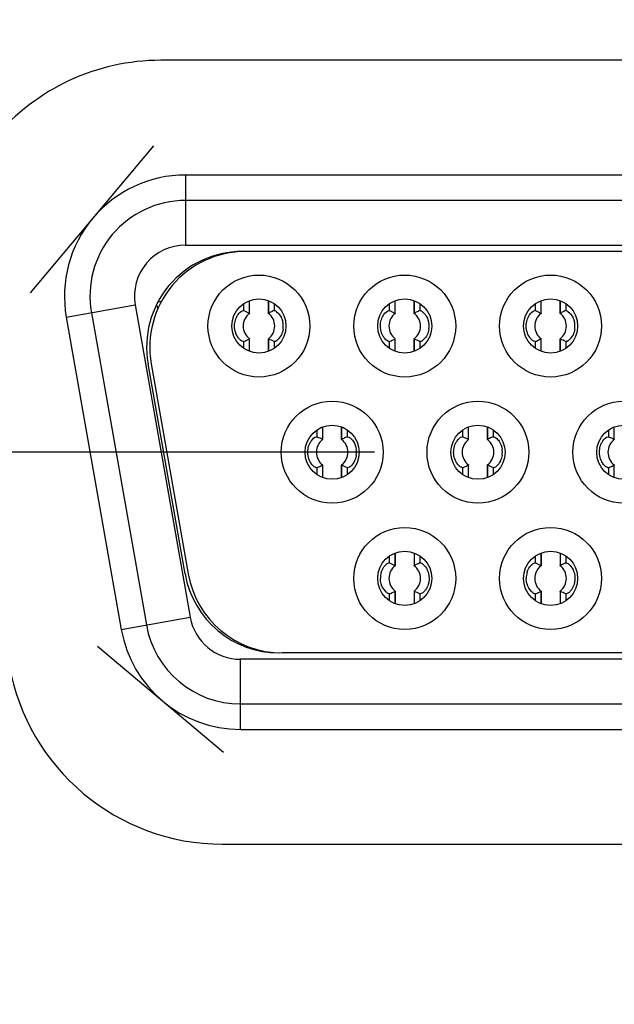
# Model space of a CAD drawing. Header units: millimetres. Extents: x 0 to 3360, y 0 to 2376.
# Tile 43 of 144: x 271 to 277, y 1825 to 1835. Entities that reach past the tile are written whole.
import ezdxf

# ---------------------------------------------------------------- set-up
doc = ezdxf.new("R2010")
doc.units = ezdxf.units.MM
doc.header["$LTSCALE"] = 184.8
doc.linetypes.add('CENTER', pattern=[0.6, 0.375, -0.075, 0.075, -0.075])
doc.layers.get('0').update_dxf_attribs({"linetype": 'CONTINUOUS'})
for name, color, linetype in [('AXIS', 7, 'CONTINUOUS'), ('DRIV_DIM', 7, 'CONTINUOUS'), ('ROUND', 7, 'CONTINUOUS')]:
    doc.layers.add(name, color=color, linetype=linetype)
doc.styles.get("Standard").update_dxf_attribs({"font": 'txt', "width": 0.8})
doc.dimstyles.new('DIMSTYLE_12', dxfattribs={"dimtxt": 19, "dimasz": 9, "dimexe": 2, "dimexo": 1.5, "dimgap": 9.5, "dimtad": 1, "dimdec": 3, "dimlfac": 1.5, "dimdsep": 46, "dimtxsty": 'STANDARD', "dimblk": 'OPEN', "dimblk1": 'OPEN', "dimblk2": 'OPEN', "dimcen": 0.09, "dimadec": 3, "dimazin": 2, "dimtp": 0.5, "dimtm": 0.5, "dimtfac": 1, "dimtdec": 3, "dimtofl": 0, "dimtmove": 0, "dimatfit": 3, "dimldrblk": 'OPEN', "dimfxl": 1, "dimtolj": 1, "dimarcsym": 0})
doc.dimstyles.new('DIMSTYLE_13', dxfattribs={"dimtxt": 19, "dimasz": 9, "dimexe": 2, "dimexo": 1.5, "dimtad": 1, "dimdec": 3, "dimlfac": 1.5, "dimdsep": 46, "dimtxsty": 'STANDARD', "dimblk": 'OPEN', "dimblk1": 'OPEN', "dimblk2": 'OPEN', "dimcen": 0.09, "dimadec": 3, "dimazin": 2, "dimtp": 0.8, "dimtm": 0.8, "dimtfac": 1, "dimtdec": 3, "dimtofl": 0, "dimtmove": 0, "dimatfit": 3, "dimldrblk": 'OPEN', "dimfxl": 1, "dimtolj": 1, "dimarcsym": 0})

# ---------------------------------------------------------------- blocks, each defined once
blk = doc.blocks.new('*D39')
at = {"layer": 'DRIV_DIM', "color": 2, "linetype": 'CONTINUOUS'}
for p, q in [((205.719, 1830.803), (107.55, 1830.803)), ((881.982, 1572.723), (932.055, 1530.707))]:
    blk.add_line(p, q, dxfattribs=at)
for points in [[(112.637, 1821.832), (109.55, 1830.803), (106.637, 1821.774)], [(926.95, 1523.204), (930.523, 1531.993), (922.392, 1527.105)]]:
    blk.add_lwpolyline(points, dxfattribs=at)
for start, end in [(180, 250), (250, 320)]:
    blk.add_arc((574.415, 1830.803), 464.865, start, end, dxfattribs=at)
blk = doc.blocks.new('_OPEN')
at = {"color": 0, "linetype": 'BYBLOCK'}
for p, q in [((0, 0), (-1, 0.3333)), ((-1, -0.3333), (0, 0)), ((-1, 0), (0, 0))]:
    blk.add_line(p, q, dxfattribs=at)
blk = doc.blocks.new('*D40')
at = {"layer": 'DRIV_DIM', "color": 2, "linetype": 'CONTINUOUS'}
for p, q in [((881.982, 2088.882), (932.055, 2130.898)), ((112.638, 1830.803), (107.55, 1830.803))]:
    blk.add_line(p, q, dxfattribs=at)
for points in [[(922.392, 2134.5), (930.523, 2129.612), (926.95, 2138.401)], [(106.637, 1839.831), (109.55, 1830.803), (112.637, 1839.773)]]:
    blk.add_lwpolyline(points, dxfattribs=at)
for start, end in [(40, 110), (110, 180)]:
    blk.add_arc((574.415, 1830.803), 464.865, start, end, dxfattribs=at)
blk = doc.blocks.new('*D43')
at = {"layer": 'DRIV_DIM', "color": 2, "linetype": 'CONTINUOUS'}
blk.add_line((223.476, 2022.745), (574.415, 1830.803), dxfattribs=at)
at = {"layer": 'DRIV_DIM', "color": 2, "linetype": 'CONTINUOUS', "xscale": 9, "yscale": 9, "zscale": 9, "rotation": 151.3239513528}
blk.add_blockref('_OPEN', (223.476, 2022.745), dxfattribs=at)

msp = doc.modelspace()

# ---------------------------------------------------------------- linework, layer by layer
at = {"color": 7, "linetype": 'CONTINUOUS', "true_color": 0xffa9ff}
for p, q in [((272.27393, 1834.00781), (270.98213, 1832.46831)), ((296.19513, 1833.70258), (272.60846, 1833.70258)), ((271.36104, 1832.21596), (271.93704, 1828.94929)), ((271.68656, 1828.77262), (273.00837, 1827.66349)), ((273.18446, 1827.90258), (295.61913, 1827.90258))]:
    msp.add_line(p, q, dxfattribs=at)
at = {"color": 9, "linetype": 'CONTINUOUS'}
for p, q in [((272.60846, 1833.70258), (272.60846, 1832.96924)), ((272.60846, 1832.96924), (296.19513, 1832.96924)), ((271.36104, 1832.21596), (272.08323, 1832.3433)), ((272.08323, 1832.3433), (272.65923, 1829.07663)), ((273.21972, 1832.28396), (273.21972, 1832.35682)), ((273.48029, 1832.25861), (273.48029, 1832.3848)), ((273.53587, 1832.35309), (273.53587, 1832.28396)), ((274.74638, 1832.28396), (274.74638, 1832.35682)), ((275.00696, 1832.25861), (275.00696, 1832.3848)), ((275.06254, 1832.35309), (275.06254, 1832.28396)), ((276.27305, 1832.28396), (276.27305, 1832.35682)), ((276.53362, 1832.25861), (276.53362, 1832.3848)), ((276.5892, 1832.35309), (276.5892, 1832.28396)), ((273.21972, 1831.89206), (273.21972, 1831.96119)), ((273.53587, 1831.96119), (273.53587, 1831.88833)), ((274.74638, 1831.89206), (274.74638, 1831.96119)), ((275.06254, 1831.96119), (275.06254, 1831.88833)), ((276.27305, 1831.89206), (276.27305, 1831.96119)), ((276.5892, 1831.96119), (276.5892, 1831.88833)), ((274.24696, 1830.93861), (274.24696, 1831.0648)), ((275.77362, 1830.93861), (275.77362, 1831.0648)), ((273.98638, 1830.96396), (273.98638, 1831.03682)), ((274.30254, 1831.03309), (274.30254, 1830.96396)), ((275.51305, 1830.96396), (275.51305, 1831.03682)), ((275.8292, 1831.03309), (275.8292, 1830.96396)), ((277.03972, 1830.96396), (277.03972, 1831.03682)), ((273.98638, 1830.57206), (273.98638, 1830.64119)), ((274.30254, 1830.64119), (274.30254, 1830.56833)), ((275.51305, 1830.57206), (275.51305, 1830.64119)), ((275.8292, 1830.64119), (275.8292, 1830.56833)), ((277.03972, 1830.57206), (277.03972, 1830.64119)), ((275.06254, 1829.71682), (275.06254, 1829.64396)), ((276.5892, 1829.71682), (276.5892, 1829.64396)), ((274.74638, 1829.64396), (274.74638, 1829.71309)), ((276.27305, 1829.64396), (276.27305, 1829.71309)), ((274.74638, 1829.24833), (274.74638, 1829.32119)), ((274.80196, 1829.34654), (274.80196, 1829.2224)), ((275.06254, 1829.32119), (275.06254, 1829.25206)), ((276.27305, 1829.24833), (276.27305, 1829.32119)), ((276.32863, 1829.34654), (276.32863, 1829.2224)), ((276.5892, 1829.32119), (276.5892, 1829.25206)), ((271.93704, 1828.94929), (272.65923, 1829.07663)), ((273.18446, 1827.90258), (273.18446, 1828.63591)), ((295.61913, 1828.63591), (273.18446, 1828.63591))]:
    msp.add_line(p, q, dxfattribs=at)
at = {"color": 7, "linetype": 'CONTINUOUS'}
for p, q in [((296.19513, 1833.43591), (272.60846, 1833.43591)), ((295.56846, 1832.90258), (273.23513, 1832.90258)), ((272.31036, 1832.33848), (272.31914, 1832.30379)), ((272.35784, 1832.38254), (272.32717, 1832.37329)), ((273.27509, 1832.38267), (273.27509, 1832.25871)), ((273.27872, 1832.25648), (273.27872, 1832.38425)), ((273.47686, 1832.25648), (273.47686, 1832.38567)), ((274.80176, 1832.38267), (274.80176, 1832.25871)), ((274.80539, 1832.25648), (274.80539, 1832.38425)), ((275.00353, 1832.25648), (275.00353, 1832.38567)), ((276.32843, 1832.38267), (276.32843, 1832.25871)), ((276.33206, 1832.25648), (276.33206, 1832.38425)), ((276.5302, 1832.25648), (276.5302, 1832.38567)), ((271.62365, 1832.26226), (272.19965, 1828.9956)), ((273.21211, 1832.28434), (273.21972, 1832.28396)), ((274.73878, 1832.28434), (274.74638, 1832.28396)), ((276.26545, 1832.28434), (276.27305, 1832.28396)), ((273.27509, 1831.98644), (273.27509, 1831.86041)), ((273.27872, 1831.85948), (273.27872, 1831.98867)), ((273.47686, 1831.8609), (273.47686, 1831.98867)), ((273.48049, 1831.86249), (273.48049, 1831.98644)), ((274.80176, 1831.98644), (274.80176, 1831.86041)), ((274.80539, 1831.85948), (274.80539, 1831.98867)), ((275.00353, 1831.8609), (275.00353, 1831.98867)), ((275.00716, 1831.86249), (275.00716, 1831.98644)), ((276.32843, 1831.98644), (276.32843, 1831.86041)), ((276.33206, 1831.85948), (276.33206, 1831.98867)), ((276.5302, 1831.8609), (276.5302, 1831.98867)), ((276.53383, 1831.86249), (276.53383, 1831.98644)), ((272.60491, 1829.52893), (272.21699, 1831.72893)), ((272.25032, 1831.72893), (272.63824, 1829.52893)), ((274.04176, 1831.06267), (274.04176, 1830.93871)), ((274.04539, 1830.93648), (274.04539, 1831.06425)), ((274.24353, 1830.93648), (274.24353, 1831.06567)), ((275.56843, 1831.06267), (275.56843, 1830.93871)), ((275.57206, 1830.93648), (275.57206, 1831.06425)), ((275.7702, 1830.93648), (275.7702, 1831.06567)), ((277.09509, 1831.06267), (277.09509, 1830.93871)), ((273.97878, 1830.96434), (273.98638, 1830.96396)), ((275.50545, 1830.96434), (275.51305, 1830.96396)), ((277.03211, 1830.96434), (277.03972, 1830.96396)), ((274.04176, 1830.66644), (274.04176, 1830.54041)), ((274.04539, 1830.53948), (274.04539, 1830.66867)), ((274.24353, 1830.5409), (274.24353, 1830.66867)), ((274.24716, 1830.54249), (274.24716, 1830.66644)), ((275.56843, 1830.66644), (275.56843, 1830.54041)), ((275.57206, 1830.53948), (275.57206, 1830.66867)), ((275.7702, 1830.5409), (275.7702, 1830.66867)), ((275.77383, 1830.54249), (275.77383, 1830.66644)), ((277.09509, 1830.66644), (277.09509, 1830.54041)), ((274.80176, 1829.74474), (274.80176, 1829.61871)), ((274.80539, 1829.74567), (274.80539, 1829.61648)), ((275.00353, 1829.74425), (275.00353, 1829.61648)), ((275.00716, 1829.61871), (275.00716, 1829.74267)), ((276.32843, 1829.74474), (276.32843, 1829.61871)), ((276.33206, 1829.74567), (276.33206, 1829.61648)), ((276.5302, 1829.74425), (276.5302, 1829.61648)), ((276.53383, 1829.61871), (276.53383, 1829.74267)), ((274.80539, 1829.34867), (274.80539, 1829.2209)), ((275.00353, 1829.34867), (275.00353, 1829.21948)), ((275.00716, 1829.22041), (275.00716, 1829.34644)), ((275.07014, 1829.32081), (275.06254, 1829.3212)), ((276.33206, 1829.34867), (276.33206, 1829.2209)), ((276.5302, 1829.34867), (276.5302, 1829.21948)), ((276.53383, 1829.22041), (276.53383, 1829.34644)), ((276.59681, 1829.32081), (276.5892, 1829.3212)), ((295.18054, 1828.70258), (273.62305, 1828.70258)), ((273.18446, 1828.16924), (295.61913, 1828.16924))]:
    msp.add_line(p, q, dxfattribs=at)
for centre, radius in [((273.37779, 1832.12258), 0.53333), ((274.90446, 1832.12258), 0.53333), ((276.43113, 1832.12258), 0.53333), ((273.37779, 1832.12258), 0.28333), ((274.90446, 1832.12258), 0.28333), ((276.43113, 1832.12258), 0.28333), ((274.14446, 1830.80258), 0.53333), ((275.67113, 1830.80258), 0.53333), ((277.19779, 1830.80258), 0.53333), ((274.14446, 1830.80258), 0.28333), ((275.67113, 1830.80258), 0.28333), ((277.19779, 1830.80258), 0.28333), ((274.90446, 1829.48258), 0.53333), ((276.43113, 1829.48258), 0.53333), ((274.90446, 1829.48258), 0.28333), ((276.43113, 1829.48258), 0.28333)]:
    msp.add_circle(centre, radius, dxfattribs=at)
at = {"color": 9, "linetype": 'CONTINUOUS'}
for centre, radius, start, end in [((272.60846, 1832.43591), 1.26667, 90, 190), ((272.60846, 1832.43591), 0.53333, 90, 190), ((273.18446, 1829.16924), 0.53333, 190, 270), ((273.18446, 1829.16924), 1.26667, 190, 270)]:
    msp.add_arc(centre, radius, start, end, dxfattribs=at)
at = {"color": 7, "linetype": 'CONTINUOUS'}
for centre, radius, start, end in [((272.60846, 1832.43591), 1, 90, 190), ((273.20179, 1831.90258), 1, 90, 190), ((273.23513, 1831.90258), 1, 90, 190), ((273.37779, 1832.12258), 0.16554, 126.89961, 233.10039), ((273.37779, 1832.12258), 0.16554, 306.899851, 53.10039), ((273.85288, 1831.50935), 0.83679, 115.031511, 116.439792), ((273.90416, 1831.40333), 0.95455, 113.906314, 115.128346), ((273.95147, 1831.29232), 1.07521, 112.738443, 113.813384), ((274.90446, 1832.12258), 0.16554, 126.89961, 233.10039), ((274.90446, 1832.12258), 0.16554, 306.899851, 53.10039), ((275.37954, 1831.50935), 0.83679, 115.031511, 116.439792), ((275.43083, 1831.40333), 0.95455, 113.906314, 115.128346), ((275.47813, 1831.29232), 1.07521, 112.738443, 113.813384), ((276.43113, 1832.12258), 0.16554, 126.89961, 233.10039), ((276.43113, 1832.12258), 0.16554, 306.899851, 53.10039), ((276.90621, 1831.50935), 0.83679, 115.031511, 116.439792), ((276.9575, 1831.40333), 0.95455, 113.906314, 115.128346), ((277.0048, 1831.29232), 1.07521, 112.738443, 113.813384), ((273.44277, 1832.12493), 0.1898, 11.869014, 16.882912), ((273.43149, 1832.12256), 0.20133, 0.005242, 11.86957), ((273.4138, 1832.12256), 0.21902, 351.458593, 0.003894), ((274.96944, 1832.12493), 0.1898, 11.869014, 16.882912), ((274.95815, 1832.12256), 0.20133, 0.005242, 11.86957), ((274.94046, 1832.12256), 0.21902, 351.458593, 0.003894), ((276.49611, 1832.12493), 0.1898, 11.869014, 16.882912), ((276.48482, 1832.12256), 0.20133, 0.005242, 11.86957), ((276.46713, 1832.12256), 0.21902, 351.458593, 0.003894), ((272.90757, 1832.72568), 0.82556, 295.013741, 296.43465), ((274.43424, 1832.72568), 0.82556, 295.013741, 296.43465), ((275.96091, 1832.72568), 0.82556, 295.013741, 296.43465), ((272.80466, 1832.95153), 1.0738, 292.738778, 293.811625), ((272.84928, 1832.84654), 0.95973, 293.905432, 295.116852), ((274.33133, 1832.95153), 1.0738, 292.738778, 293.811625), ((274.37594, 1832.84654), 0.95973, 293.905432, 295.116852), ((275.858, 1832.95153), 1.0738, 292.738778, 293.811625), ((275.90261, 1832.84654), 0.95973, 293.905432, 295.116852), ((274.67081, 1830.0834), 0.95448, 113.907056, 115.129189), ((274.71775, 1829.97325), 1.0742, 112.738724, 113.814683), ((276.19748, 1830.0834), 0.95448, 113.907056, 115.129189), ((276.24441, 1829.97325), 1.0742, 112.738724, 113.814683), ((274.14446, 1830.80258), 0.16554, 126.89961, 233.10039), ((274.14446, 1830.80258), 0.16554, 306.899797, 53.10039), ((274.61991, 1830.18862), 0.8376, 115.032987, 116.439906), ((275.67113, 1830.80258), 0.16554, 126.89961, 233.10039), ((275.67113, 1830.80258), 0.16554, 306.899797, 53.10039), ((276.14657, 1830.18862), 0.8376, 115.032987, 116.439906), ((277.19779, 1830.80258), 0.16554, 126.89961, 233.10039), ((274.18056, 1830.80258), 0.21893, 359.998816, 8.598672), ((274.18056, 1830.80257), 0.21893, 351.446823, 0.001218), ((275.70722, 1830.80258), 0.21893, 359.998816, 8.598672), ((275.70722, 1830.80257), 0.21893, 351.446823, 0.001218), ((273.57154, 1831.63102), 1.07324, 292.738801, 293.812206), ((273.61604, 1831.52631), 0.95948, 293.905703, 295.117444), ((273.67397, 1831.40623), 0.82617, 295.01482, 296.434684), ((275.09821, 1831.63102), 1.07324, 292.738801, 293.812206), ((275.14271, 1831.52631), 0.95948, 293.905703, 295.117444), ((275.20064, 1831.40623), 0.82617, 295.01482, 296.434684), ((276.62488, 1831.63102), 1.07324, 292.738801, 293.812206), ((276.66937, 1831.52631), 0.95948, 293.905703, 295.117444), ((276.7273, 1831.40623), 0.82617, 295.01482, 296.434684), ((274.90446, 1829.48258), 0.16554, 126.899851, 233.10039), ((274.90446, 1829.48258), 0.16554, 306.89961, 53.10039), ((275.37468, 1828.87947), 0.82556, 115.013741, 116.43465), ((275.43298, 1828.75861), 0.95973, 113.905432, 115.116852), ((275.47759, 1828.65362), 1.0738, 112.738778, 113.811625), ((276.43113, 1829.48258), 0.16554, 126.899851, 233.10039), ((276.43113, 1829.48258), 0.16554, 306.89961, 53.10039), ((276.90135, 1828.87947), 0.82556, 115.013741, 116.43465), ((276.95964, 1828.75861), 0.95973, 113.905432, 115.116852), ((277.00426, 1828.65362), 1.0738, 112.738778, 113.811625), ((273.58971, 1829.70258), 1, 190, 270), ((273.62305, 1829.70258), 1, 190, 270), ((274.86846, 1829.48259), 0.21902, 171.458593, 180.003894), ((274.86298, 1829.48343), 0.21347, 163.068313, 171.461533), ((276.39512, 1829.48259), 0.21902, 171.458593, 180.003894), ((276.38964, 1829.48343), 0.21347, 163.068313, 171.461533), ((274.33079, 1830.31284), 1.07521, 292.738443, 293.813384), ((274.37809, 1830.20182), 0.95455, 293.906314, 295.128346), ((274.42938, 1830.0958), 0.83679, 295.031511, 296.439792), ((275.85746, 1830.31284), 1.07521, 292.738443, 293.813384), ((275.90476, 1830.20182), 0.95455, 293.906314, 295.128346), ((275.95605, 1830.0958), 0.83679, 295.031511, 296.439792), ((273.18446, 1829.16924), 1, 190, 270)]:
    msp.add_arc(centre, radius, start, end, dxfattribs=at)
for points in [[(273.12522, 1832.15525), (273.1282, 1832.17498), (273.13397, 1832.19451), (273.14244, 1832.21258)], [(273.21972, 1832.28396), (273.23842, 1832.2761), (273.25694, 1832.26776), (273.27509, 1832.25871)], [(273.60334, 1832.22623), (273.61227, 1832.21186), (273.61947, 1832.19624), (273.62439, 1832.18005)], [(274.65189, 1832.15525), (274.65487, 1832.17498), (274.66064, 1832.19451), (274.66911, 1832.21258)], [(274.74638, 1832.28396), (274.76509, 1832.2761), (274.7836, 1832.26776), (274.80176, 1832.25871)], [(275.13001, 1832.22623), (275.13894, 1832.21186), (275.14613, 1832.19624), (275.15105, 1832.18005)], [(276.17855, 1832.15525), (276.18154, 1832.17498), (276.18731, 1832.19451), (276.19578, 1832.21258)], [(276.27305, 1832.28396), (276.29175, 1832.2761), (276.31027, 1832.26776), (276.32843, 1832.25871)], [(276.65667, 1832.22623), (276.66561, 1832.21186), (276.6728, 1832.19624), (276.67772, 1832.18005)], [(273.63039, 1832.09003), (273.62737, 1832.06997), (273.62146, 1832.0501), (273.61277, 1832.03177)], [(275.15705, 1832.09003), (275.15403, 1832.06997), (275.14813, 1832.0501), (275.13943, 1832.03177)], [(276.68372, 1832.09003), (276.6807, 1832.06997), (276.67479, 1832.0501), (276.6661, 1832.03177)], [(273.53587, 1831.96119), (273.51717, 1831.96905), (273.49865, 1831.9774), (273.48049, 1831.98644)], [(275.06254, 1831.96119), (275.04383, 1831.96905), (275.02532, 1831.9774), (275.00716, 1831.98644)], [(276.5892, 1831.96119), (276.5705, 1831.96905), (276.55198, 1831.9774), (276.53383, 1831.98644)], [(273.98638, 1830.96396), (274.00509, 1830.9561), (274.0236, 1830.94776), (274.04176, 1830.93871)], [(275.51305, 1830.96396), (275.53175, 1830.9561), (275.55027, 1830.94776), (275.56843, 1830.93871)], [(277.03972, 1830.96396), (277.05842, 1830.9561), (277.07694, 1830.94776), (277.09509, 1830.93871)], [(273.89189, 1830.83526), (273.89487, 1830.85499), (273.90064, 1830.87452), (273.90911, 1830.89259)], [(275.41856, 1830.83526), (275.42154, 1830.85499), (275.42731, 1830.87452), (275.43578, 1830.89259)], [(276.94522, 1830.83526), (276.94821, 1830.85499), (276.95398, 1830.87452), (276.96245, 1830.89259)], [(274.39705, 1830.77001), (274.39402, 1830.74992), (274.38811, 1830.73003), (274.37939, 1830.71168)], [(275.92372, 1830.77001), (275.92069, 1830.74992), (275.91477, 1830.73003), (275.90606, 1830.71168)], [(274.30254, 1830.64119), (274.28383, 1830.64905), (274.26532, 1830.65739), (274.24716, 1830.66644)], [(275.8292, 1830.64119), (275.8105, 1830.64905), (275.79198, 1830.65739), (275.77383, 1830.66644)], [(274.74638, 1829.64396), (274.76509, 1829.6361), (274.7836, 1829.62776), (274.80176, 1829.61871)], [(276.27305, 1829.64396), (276.29175, 1829.6361), (276.31027, 1829.62776), (276.32843, 1829.61871)], [(275.13961, 1829.57301), (275.14842, 1829.55432), (275.15434, 1829.53405), (275.15728, 1829.5136)], [(275.15728, 1829.5136), (275.16171, 1829.48267), (275.15937, 1829.45003), (275.15034, 1829.42012)], [(276.66628, 1829.57301), (276.67509, 1829.55432), (276.68101, 1829.53405), (276.68394, 1829.5136)], [(276.68394, 1829.5136), (276.68838, 1829.48267), (276.68603, 1829.45003), (276.677, 1829.42012)], [(274.65787, 1829.4251), (274.65223, 1829.44363), (274.64944, 1829.46321), (274.64944, 1829.48258)], [(276.18453, 1829.4251), (276.1789, 1829.44363), (276.17611, 1829.46321), (276.17611, 1829.48258)], [(275.06254, 1829.32119), (275.04383, 1829.32905), (275.02532, 1829.3374), (275.00716, 1829.34644)], [(276.5892, 1829.32119), (276.5705, 1829.32905), (276.55198, 1829.3374), (276.53383, 1829.34644)]]:
    msp.add_open_spline(points, degree=3, dxfattribs=at)
for points, knots in [([(273.14244, 1832.21258), (273.14732, 1832.22298), (273.16426, 1832.25138), (273.19012, 1832.28031), (273.21211, 1832.28434)], [0, 0, 0, 0, 0.33933598, 1, 1, 1, 1]), ([(273.2753, 1832.25861), (273.27604, 1832.25824), (273.2774, 1832.25724), (273.27817, 1832.25573), (273.2784, 1832.25496)], [0, 0, 0, 0, 0.5059132, 1, 1, 1, 1]), ([(273.47719, 1832.25496), (273.47741, 1832.25573), (273.47819, 1832.25724), (273.47955, 1832.25824), (273.48029, 1832.25861)], [0, 0, 0, 0, 0.49412827, 1, 1, 1, 1]), ([(273.53587, 1832.28396), (273.54499, 1832.2878), (273.57485, 1832.26351), (273.59257, 1832.24354), (273.60334, 1832.22623)], [0, 0, 0, 0, 0.3268393, 1, 1, 1, 1]), ([(274.66911, 1832.21258), (274.67398, 1832.22298), (274.69093, 1832.25138), (274.71679, 1832.28031), (274.73878, 1832.28434)], [0, 0, 0, 0, 0.33933598, 1, 1, 1, 1]), ([(274.80196, 1832.25861), (274.80271, 1832.25824), (274.80407, 1832.25724), (274.80484, 1832.25573), (274.80507, 1832.25496)], [0, 0, 0, 0, 0.5059132, 1, 1, 1, 1]), ([(275.00385, 1832.25496), (275.00408, 1832.25573), (275.00485, 1832.25724), (275.00622, 1832.25824), (275.00696, 1832.25861)], [0, 0, 0, 0, 0.49412827, 1, 1, 1, 1]), ([(275.06254, 1832.28396), (275.07166, 1832.2878), (275.10151, 1832.26351), (275.11924, 1832.24354), (275.13001, 1832.22623)], [0, 0, 0, 0, 0.3268393, 1, 1, 1, 1]), ([(276.19578, 1832.21258), (276.20065, 1832.22298), (276.2176, 1832.25138), (276.24346, 1832.28031), (276.26545, 1832.28434)], [0, 0, 0, 0, 0.33933598, 1, 1, 1, 1]), ([(276.32863, 1832.25861), (276.32937, 1832.25824), (276.33073, 1832.25724), (276.33151, 1832.25573), (276.33174, 1832.25496)], [0, 0, 0, 0, 0.5059132, 1, 1, 1, 1]), ([(276.53052, 1832.25496), (276.53075, 1832.25573), (276.53152, 1832.25724), (276.53288, 1832.25824), (276.53362, 1832.25861)], [0, 0, 0, 0, 0.49412827, 1, 1, 1, 1]), ([(276.5892, 1832.28396), (276.59833, 1832.2878), (276.62818, 1832.26351), (276.64591, 1832.24354), (276.65667, 1832.22623)], [0, 0, 0, 0, 0.3268393, 1, 1, 1, 1]), ([(273.17176, 1831.98819), (273.16283, 1831.9979), (273.12865, 1832.04623), (273.1184, 1832.11012), (273.12522, 1832.15525)], [0, 0, 0, 0, 0.22421868, 1, 1, 1, 1]), ([(274.69843, 1831.98819), (274.6895, 1831.9979), (274.65532, 1832.04623), (274.64506, 1832.11012), (274.65189, 1832.15525)], [0, 0, 0, 0, 0.22421868, 1, 1, 1, 1]), ([(276.22509, 1831.98819), (276.21617, 1831.9979), (276.18198, 1832.04623), (276.17173, 1832.11012), (276.17855, 1832.15525)], [0, 0, 0, 0, 0.22421868, 1, 1, 1, 1]), ([(273.21972, 1831.96119), (273.2174, 1831.96022), (273.19757, 1831.96151), (273.18277, 1831.97621), (273.17176, 1831.98819)], [0, 0, 0, 0, 0.13403465, 1, 1, 1, 1]), ([(273.2784, 1831.9902), (273.27816, 1831.98939), (273.27734, 1831.98782), (273.27588, 1831.98681), (273.27509, 1831.98644)], [0, 0, 0, 0, 0.49192599, 1, 1, 1, 1]), ([(273.48029, 1831.98655), (273.47955, 1831.98691), (273.47819, 1831.98792), (273.47741, 1831.98942), (273.47719, 1831.9902)], [0, 0, 0, 0, 0.50591047, 1, 1, 1, 1]), ([(273.61277, 1832.03177), (273.60232, 1832.00974), (273.58306, 1831.98308), (273.54655, 1831.95671), (273.53587, 1831.9612)], [0, 0, 0, 0, 0.67795359, 1, 1, 1, 1]), ([(274.74638, 1831.96119), (274.74406, 1831.96022), (274.72424, 1831.96151), (274.70944, 1831.97621), (274.69843, 1831.98819)], [0, 0, 0, 0, 0.13403465, 1, 1, 1, 1]), ([(274.80507, 1831.9902), (274.80483, 1831.98939), (274.804, 1831.98782), (274.80255, 1831.98681), (274.80176, 1831.98644)], [0, 0, 0, 0, 0.49192599, 1, 1, 1, 1]), ([(275.00696, 1831.98655), (275.00622, 1831.98691), (275.00485, 1831.98792), (275.00408, 1831.98942), (275.00385, 1831.9902)], [0, 0, 0, 0, 0.50591047, 1, 1, 1, 1]), ([(275.13943, 1832.03177), (275.12899, 1832.00974), (275.10972, 1831.98308), (275.07321, 1831.95671), (275.06254, 1831.9612)], [0, 0, 0, 0, 0.67795359, 1, 1, 1, 1]), ([(276.27305, 1831.96119), (276.27073, 1831.96022), (276.2509, 1831.96151), (276.2361, 1831.97621), (276.22509, 1831.98819)], [0, 0, 0, 0, 0.13403465, 1, 1, 1, 1]), ([(276.33174, 1831.9902), (276.3315, 1831.98939), (276.33067, 1831.98782), (276.32921, 1831.98681), (276.32843, 1831.98644)], [0, 0, 0, 0, 0.49192599, 1, 1, 1, 1]), ([(276.53362, 1831.98655), (276.53288, 1831.98691), (276.53152, 1831.98792), (276.53075, 1831.98942), (276.53052, 1831.9902)], [0, 0, 0, 0, 0.50591047, 1, 1, 1, 1]), ([(276.6661, 1832.03177), (276.65565, 1832.00974), (276.63639, 1831.98308), (276.59988, 1831.95671), (276.5892, 1831.9612)], [0, 0, 0, 0, 0.67795359, 1, 1, 1, 1]), ([(273.90911, 1830.89259), (273.91399, 1830.90298), (273.93093, 1830.93138), (273.95679, 1830.9603), (273.97878, 1830.96434)], [0, 0, 0, 0, 0.33933347, 1, 1, 1, 1]), ([(274.30254, 1830.96396), (274.30485, 1830.96493), (274.32461, 1830.96367), (274.33938, 1830.94903), (274.35037, 1830.9371)], [0, 0, 0, 0, 0.1341467, 1, 1, 1, 1]), ([(275.43578, 1830.89259), (275.44065, 1830.90298), (275.4576, 1830.93138), (275.48346, 1830.9603), (275.50545, 1830.96434)], [0, 0, 0, 0, 0.33933347, 1, 1, 1, 1]), ([(275.8292, 1830.96396), (275.83152, 1830.96493), (275.85128, 1830.96367), (275.86605, 1830.94903), (275.87704, 1830.9371)], [0, 0, 0, 0, 0.1341467, 1, 1, 1, 1]), ([(276.96245, 1830.89259), (276.96732, 1830.90298), (276.98426, 1830.93138), (277.01013, 1830.9603), (277.03211, 1830.96434)], [0, 0, 0, 0, 0.33933347, 1, 1, 1, 1]), ([(274.04196, 1830.93861), (274.04271, 1830.93824), (274.04407, 1830.93724), (274.04484, 1830.93573), (274.04507, 1830.93496)], [0, 0, 0, 0, 0.50589832, 1, 1, 1, 1]), ([(274.24385, 1830.93496), (274.24408, 1830.93573), (274.24485, 1830.93724), (274.24622, 1830.93824), (274.24696, 1830.93861)], [0, 0, 0, 0, 0.49407834, 1, 1, 1, 1]), ([(274.35037, 1830.9371), (274.35605, 1830.93094), (274.37921, 1830.90116), (274.39265, 1830.86422), (274.39702, 1830.83531)], [0, 0, 0, 0, 0.22290727, 1, 1, 1, 1]), ([(275.56863, 1830.93861), (275.56937, 1830.93824), (275.57073, 1830.93724), (275.57151, 1830.93573), (275.57174, 1830.93496)], [0, 0, 0, 0, 0.50589832, 1, 1, 1, 1]), ([(275.77052, 1830.93496), (275.77075, 1830.93573), (275.77152, 1830.93724), (275.77288, 1830.93824), (275.77362, 1830.93861)], [0, 0, 0, 0, 0.49407834, 1, 1, 1, 1]), ([(275.87704, 1830.9371), (275.88272, 1830.93094), (275.90588, 1830.90116), (275.91931, 1830.86422), (275.92369, 1830.83531)], [0, 0, 0, 0, 0.22290727, 1, 1, 1, 1]), ([(277.0953, 1830.93861), (277.09604, 1830.93824), (277.0974, 1830.93724), (277.09817, 1830.93573), (277.0984, 1830.93496)], [0, 0, 0, 0, 0.50589832, 1, 1, 1, 1]), ([(273.93842, 1830.66819), (273.9295, 1830.6779), (273.89531, 1830.72623), (273.88506, 1830.79013), (273.89189, 1830.83526)], [0, 0, 0, 0, 0.22422065, 1, 1, 1, 1]), ([(275.46509, 1830.66819), (275.45616, 1830.6779), (275.42198, 1830.72623), (275.41173, 1830.79013), (275.41856, 1830.83526)], [0, 0, 0, 0, 0.22422065, 1, 1, 1, 1]), ([(276.99176, 1830.66819), (276.98283, 1830.6779), (276.94865, 1830.72623), (276.9384, 1830.79013), (276.94522, 1830.83526)], [0, 0, 0, 0, 0.22422065, 1, 1, 1, 1]), ([(273.98638, 1830.64119), (273.98406, 1830.64022), (273.96424, 1830.6415), (273.94944, 1830.65621), (273.93842, 1830.66819)], [0, 0, 0, 0, 0.13403403, 1, 1, 1, 1]), ([(274.04507, 1830.6702), (274.04483, 1830.66939), (274.044, 1830.66782), (274.04255, 1830.66681), (274.04176, 1830.66645)], [0, 0, 0, 0, 0.49187412, 1, 1, 1, 1]), ([(274.24696, 1830.66654), (274.24622, 1830.66691), (274.24485, 1830.66792), (274.24408, 1830.66942), (274.24385, 1830.6702)], [0, 0, 0, 0, 0.50589564, 1, 1, 1, 1]), ([(274.37939, 1830.71168), (274.36895, 1830.68968), (274.34969, 1830.66305), (274.3132, 1830.63671), (274.30254, 1830.64119)], [0, 0, 0, 0, 0.67794761, 1, 1, 1, 1]), ([(275.51305, 1830.64119), (275.51073, 1830.64022), (275.4909, 1830.6415), (275.4761, 1830.65621), (275.46509, 1830.66819)], [0, 0, 0, 0, 0.13403403, 1, 1, 1, 1]), ([(275.57174, 1830.6702), (275.5715, 1830.66939), (275.57067, 1830.66782), (275.56921, 1830.66681), (275.56843, 1830.66645)], [0, 0, 0, 0, 0.49187412, 1, 1, 1, 1]), ([(275.77362, 1830.66654), (275.77288, 1830.66691), (275.77152, 1830.66792), (275.77075, 1830.66942), (275.77052, 1830.6702)], [0, 0, 0, 0, 0.50589564, 1, 1, 1, 1]), ([(275.90606, 1830.71168), (275.89561, 1830.68968), (275.87635, 1830.66305), (275.83987, 1830.63671), (275.8292, 1830.64119)], [0, 0, 0, 0, 0.67794761, 1, 1, 1, 1]), ([(277.03972, 1830.64119), (277.0374, 1830.64022), (277.01757, 1830.6415), (277.00277, 1830.65621), (276.99176, 1830.66819)], [0, 0, 0, 0, 0.13403403, 1, 1, 1, 1]), ([(277.0984, 1830.6702), (277.09816, 1830.66939), (277.09734, 1830.66782), (277.09588, 1830.66681), (277.09509, 1830.66645)], [0, 0, 0, 0, 0.49187412, 1, 1, 1, 1]), ([(274.65876, 1829.5456), (274.66499, 1829.56604), (274.6772, 1829.59155), (274.69467, 1829.61292), (274.69888, 1829.61746)], [0, 0, 0, 0, 0.77551289, 1, 1, 1, 1]), ([(274.69888, 1829.61746), (274.70362, 1829.62256), (274.71644, 1829.634), (274.7358, 1829.64841), (274.74638, 1829.64396)], [0, 0, 0, 0, 0.37744028, 1, 1, 1, 1]), ([(274.80196, 1829.61861), (274.80271, 1829.61824), (274.80407, 1829.61724), (274.80484, 1829.61573), (274.80507, 1829.61496)], [0, 0, 0, 0, 0.50591047, 1, 1, 1, 1]), ([(275.00385, 1829.61496), (275.00409, 1829.61576), (275.00492, 1829.61734), (275.00637, 1829.61834), (275.00716, 1829.61871)], [0, 0, 0, 0, 0.49192599, 1, 1, 1, 1]), ([(275.06254, 1829.64396), (275.07325, 1829.64847), (275.10988, 1829.62193), (275.12917, 1829.59514), (275.13961, 1829.57301)], [0, 0, 0, 0, 0.32206763, 1, 1, 1, 1]), ([(276.18542, 1829.5456), (276.19166, 1829.56604), (276.20387, 1829.59155), (276.22134, 1829.61292), (276.22555, 1829.61746)], [0, 0, 0, 0, 0.77551289, 1, 1, 1, 1]), ([(276.22555, 1829.61746), (276.23028, 1829.62256), (276.24311, 1829.634), (276.26247, 1829.64841), (276.27305, 1829.64396)], [0, 0, 0, 0, 0.37744028, 1, 1, 1, 1]), ([(276.32863, 1829.61861), (276.32937, 1829.61824), (276.33073, 1829.61724), (276.33151, 1829.61573), (276.33174, 1829.61496)], [0, 0, 0, 0, 0.50591047, 1, 1, 1, 1]), ([(276.53052, 1829.61496), (276.53076, 1829.61576), (276.53158, 1829.61734), (276.53304, 1829.61834), (276.53383, 1829.61871)], [0, 0, 0, 0, 0.49192599, 1, 1, 1, 1]), ([(276.5892, 1829.64396), (276.59992, 1829.64847), (276.63655, 1829.62193), (276.65584, 1829.59514), (276.66628, 1829.57301)], [0, 0, 0, 0, 0.32206763, 1, 1, 1, 1]), ([(274.74638, 1829.32119), (274.74141, 1829.3191), (274.72463, 1829.32727), (274.69067, 1829.35668), (274.66698, 1829.39514), (274.65787, 1829.4251)], [0, 0, 0, 0, 0.11431143, 0.33637107, 1, 1, 1, 1]), ([(275.15034, 1829.42012), (275.14414, 1829.39958), (275.13193, 1829.37394), (275.11444, 1829.35245), (275.11022, 1829.34789)], [0, 0, 0, 0, 0.77537844, 1, 1, 1, 1]), ([(276.27305, 1829.32119), (276.26808, 1829.3191), (276.25129, 1829.32727), (276.21734, 1829.35668), (276.19364, 1829.39514), (276.18453, 1829.4251)], [0, 0, 0, 0, 0.11431143, 0.33637107, 1, 1, 1, 1]), ([(276.677, 1829.42012), (276.6708, 1829.39958), (276.6586, 1829.37394), (276.6411, 1829.35245), (276.63688, 1829.34789)], [0, 0, 0, 0, 0.77537844, 1, 1, 1, 1]), ([(274.80507, 1829.3502), (274.80484, 1829.34942), (274.80407, 1829.34791), (274.80271, 1829.3469), (274.80196, 1829.34653)], [0, 0, 0, 0, 0.49433331, 1, 1, 1, 1]), ([(275.00696, 1829.34655), (275.00622, 1829.34691), (275.00485, 1829.34792), (275.00408, 1829.34942), (275.00385, 1829.3502)], [0, 0, 0, 0, 0.5059132, 1, 1, 1, 1]), ([(275.11022, 1829.34789), (275.10657, 1829.34395), (275.09495, 1829.33284), (275.08083, 1829.32277), (275.07014, 1829.32081)], [0, 0, 0, 0, 0.33046383, 1, 1, 1, 1]), ([(276.33174, 1829.3502), (276.33151, 1829.34942), (276.33073, 1829.34791), (276.32937, 1829.3469), (276.32863, 1829.34653)], [0, 0, 0, 0, 0.49433331, 1, 1, 1, 1]), ([(276.53362, 1829.34655), (276.53288, 1829.34691), (276.53152, 1829.34792), (276.53075, 1829.34942), (276.53052, 1829.3502)], [0, 0, 0, 0, 0.5059132, 1, 1, 1, 1]), ([(276.63688, 1829.34789), (276.63324, 1829.34395), (276.62161, 1829.33284), (276.6075, 1829.32277), (276.59681, 1829.32081)], [0, 0, 0, 0, 0.33046383, 1, 1, 1, 1])]:
    msp.add_open_spline(points, degree=3, knots=knots, dxfattribs=at)
at = {"layer": 'AXIS', "color": 7, "linetype": 'CENTER'}
msp.add_line((357.74846, 1830.80258), (182.19519, 1830.80258), dxfattribs=at)
at = {"layer": 'ROUND', "color": 7, "linetype": 'CONTINUOUS'}
for p, q in [((296.48049, 1834.90258), (272.34977, 1834.90258)), ((272.9963, 1826.70258), (295.83395, 1826.70258))]:
    msp.add_line(p, q, dxfattribs=at)
for centre, start, end in [((272.34977, 1832.63591), 90, 190), ((272.9963, 1828.96924), 190, 270)]:
    msp.add_arc(centre, 2.26667, start, end, dxfattribs=at)

# ---------------------------------------------------------------- dimensions: what is measured, and where the dimension line sits
at = {"layer": 'DRIV_DIM', "color": 2, "linetype": 'CONTINUOUS'}
for base, line1, line2, text, picture, middle in [((415.42188, 2267.63294), ((877.27183, 2084.92952), (880.8329, 2087.91762)), ((118.78704, 1830.80258), (114.13839, 1830.80258)), '1st-axis\\Pmove envelope\\P<>', '*D40', (366.79348, 2246.7267)), ((415.42188, 1393.97221), ((211.86763, 1830.80258), (207.21897, 1830.80258)), ((877.27183, 1576.67563), (880.8329, 1573.68753)), '<>\\P1st-axis\\Pmove envelope', '*D39', (389.94827, 1404.10409))]:
    dim = msp.add_angular_dim_2l(base=base, line1=line1, line2=line2, text=text, dimstyle='DIMSTYLE_12', override={"dimtad": 2}, dxfattribs=at)
    dim.commit()
    dim.dimension.update_dxf_attribs({"geometry": picture, "text_midpoint": middle, "dimtype": 162})
dim = msp.add_radius_dim(center=(574.41513, 1830.80258), mpoint=(223.47639, 2022.74529), text='R<>', dimstyle='DIMSTYLE_13', override={"dimpost": '<>'}, dxfattribs=at)
dim.commit()
dim.dimension.update_dxf_attribs({"geometry": '*D43', "text_midpoint": (289.15173, 1992.23882), "dimtype": 164})

doc.saveas('drawing.dxf')
